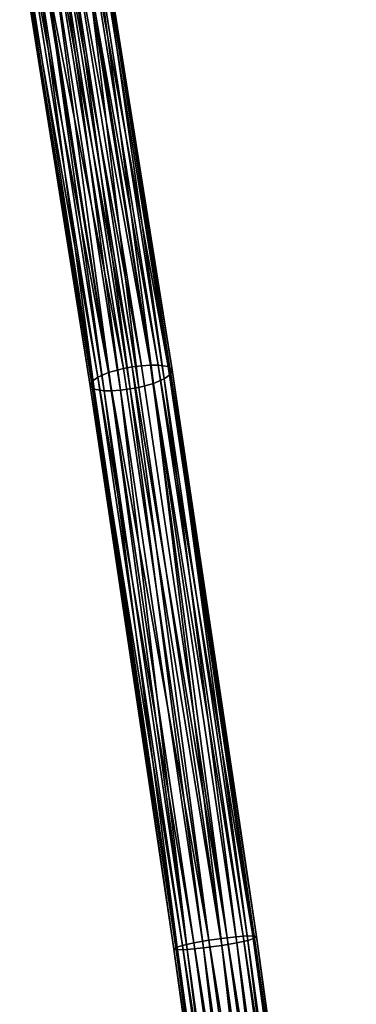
# Model space of a CAD drawing. Header units: millimetres. Extents: x 5 to 159, y 108 to 1015.
# Tile 229 of 250: x 75 to 91, y 847 to 894. Entities that reach past the tile are written whole.
import ezdxf

# ---------------------------------------------------------------- set-up
doc = ezdxf.new("R2010")
doc.units = ezdxf.units.MM
doc.header["$LTSCALE"] = 25.4
doc.layers.get('0').update_dxf_attribs({"true_color": 0xff5454})

# ---------------------------------------------------------------- blocks, each defined once
blk = doc.blocks.new('SPIDER-6792-9745.STL#2')
at = {"color": 0}
mesh = blk.add_polyface(dxfattribs=at)
corners = [(79.536, 877.356, 1102.15), (75.319, 898.887, 1109.052), (76.006, 899.159, 1108.661)]
mesh.append_faces([[corners[k] for k in face] for face in [(0, 1, 2)]], dxfattribs={"color": 0})
mesh = blk.add_polyface(dxfattribs=at)
corners = [(79.955, 877.43, 1102.089), (76.006, 899.159, 1108.661), (76.42, 899.253, 1108.597)]
mesh.append_faces([[corners[k] for k in face] for face in [(0, 1, 2)]], dxfattribs={"color": 0})
mesh = blk.add_polyface(dxfattribs=at)
corners = [(79.955, 877.43, 1102.089), (79.536, 877.356, 1102.15), (76.006, 899.159, 1108.661)]
mesh.append_faces([[corners[k] for k in face] for face in [(0, 1, 2)]], dxfattribs={"color": 0})
mesh = blk.add_polyface(dxfattribs=at)
corners = [(80.412, 877.487, 1102.141), (76.42, 899.253, 1108.597), (76.878, 899.311, 1108.638)]
mesh.append_faces([[corners[k] for k in face] for face in [(0, 1, 2)]], dxfattribs={"color": 0})
mesh = blk.add_polyface(dxfattribs=at)
corners = [(80.412, 877.487, 1102.141), (79.955, 877.43, 1102.089), (76.42, 899.253, 1108.597)]
mesh.append_faces([[corners[k] for k in face] for face in [(0, 1, 2)]], dxfattribs={"color": 0})
mesh = blk.add_polyface(dxfattribs=at)
corners = [(80.847, 877.517, 1102.3), (76.878, 899.311, 1108.638), (77.318, 899.325, 1108.782)]
mesh.append_faces([[corners[k] for k in face] for face in [(0, 1, 2)]], dxfattribs={"color": 0})
mesh = blk.add_polyface(dxfattribs=at)
corners = [(80.847, 877.517, 1102.3), (80.412, 877.487, 1102.141), (76.878, 899.311, 1108.638)]
mesh.append_faces([[corners[k] for k in face] for face in [(0, 1, 2)]], dxfattribs={"color": 0})
mesh = blk.add_polyface(dxfattribs=at)
corners = [(81.202, 877.517, 1102.544), (77.318, 899.325, 1108.782), (77.683, 899.294, 1109.006)]
mesh.append_faces([[corners[k] for k in face] for face in [(0, 1, 2)]], dxfattribs={"color": 0})
mesh = blk.add_polyface(dxfattribs=at)
corners = [(81.202, 877.517, 1102.544), (80.847, 877.517, 1102.3), (77.318, 899.325, 1108.782)]
mesh.append_faces([[corners[k] for k in face] for face in [(0, 1, 2)]], dxfattribs={"color": 0})
mesh = blk.add_polyface(dxfattribs=at)
corners = [(77.683, 899.294, 1109.006), (81.682, 877.442, 1103.228), (81.202, 877.517, 1102.544)]
mesh.append_faces([[corners[k] for k in face] for face in [(0, 1, 2)]], dxfattribs={"color": 0})
mesh = blk.add_polyface(dxfattribs=at)
corners = [(77.683, 899.294, 1109.006), (78.195, 899.119, 1109.643), (81.682, 877.442, 1103.228)]
mesh.append_faces([[corners[k] for k in face] for face in [(0, 1, 2)]], dxfattribs={"color": 0})
mesh = blk.add_polyface(dxfattribs=at)
corners = [(78.195, 899.119, 1109.643), (78.431, 898.832, 1110.443), (81.682, 877.442, 1103.228)]
mesh.append_faces([[corners[k] for k in face] for face in [(0, 1, 2)]], dxfattribs={"color": 0})
mesh = blk.add_polyface(dxfattribs=at)
corners = [(74.836, 898.543, 1109.705), (78.308, 876.943, 1103.238), (74.574, 898.171, 1110.513)]
mesh.append_faces([[corners[k] for k in face] for face in [(0, 1, 2)]], dxfattribs={"color": 0})
mesh = blk.add_polyface(dxfattribs=at)
corners = [(75.319, 898.887, 1109.052), (78.826, 877.165, 1102.553), (74.836, 898.543, 1109.705)]
mesh.append_faces([[corners[k] for k in face] for face in [(0, 1, 2)]], dxfattribs={"color": 0})
mesh = blk.add_polyface(dxfattribs=at)
corners = [(74.836, 898.543, 1109.705), (78.826, 877.165, 1102.553), (78.308, 876.943, 1103.238)]
mesh.append_faces([[corners[k] for k in face] for face in [(0, 1, 2)]], dxfattribs={"color": 0})
mesh = blk.add_polyface(dxfattribs=at)
corners = [(79.536, 877.356, 1102.15), (78.826, 877.165, 1102.553), (75.319, 898.887, 1109.052)]
mesh.append_faces([[corners[k] for k in face] for face in [(0, 1, 2)]], dxfattribs={"color": 0})
mesh = blk.add_polyface(dxfattribs=at)
corners = [(78.431, 898.832, 1110.443), (78.41, 898.48, 1111.3), (81.877, 877.289, 1104.082)]
mesh.append_faces([[corners[k] for k in face] for face in [(0, 1, 2)]], dxfattribs={"color": 0})
mesh = blk.add_polyface(dxfattribs=at)
corners = [(78.431, 898.832, 1110.443), (81.877, 877.289, 1104.082), (81.682, 877.442, 1103.228)]
mesh.append_faces([[corners[k] for k in face] for face in [(0, 1, 2)]], dxfattribs={"color": 0})
mesh = blk.add_polyface(dxfattribs=at)
corners = [(74.574, 898.171, 1110.513), (77.936, 876.512, 1105), (74.553, 897.819, 1111.37)]
mesh.append_faces([[corners[k] for k in face] for face in [(0, 1, 2)]], dxfattribs={"color": 0})
mesh = blk.add_polyface(dxfattribs=at)
corners = [(74.574, 898.171, 1110.513), (78.308, 876.943, 1103.238), (78.003, 876.716, 1104.091)]
mesh.append_faces([[corners[k] for k in face] for face in [(0, 1, 2)]], dxfattribs={"color": 0})
mesh = blk.add_polyface(dxfattribs=at)
corners = [(74.574, 898.171, 1110.513), (78.003, 876.716, 1104.091), (77.936, 876.512, 1105)]
mesh.append_faces([[corners[k] for k in face] for face in [(0, 1, 2)]], dxfattribs={"color": 0})
mesh = blk.add_polyface(dxfattribs=at)
corners = [(78.148, 898.108, 1112.108), (77.665, 897.763, 1112.761), (80.986, 876.636, 1106.529)]
mesh.append_faces([[corners[k] for k in face] for face in [(0, 1, 2)]], dxfattribs={"color": 0})
mesh = blk.add_polyface(dxfattribs=at)
corners = [(78.41, 898.48, 1111.3), (78.148, 898.108, 1112.108), (81.505, 876.858, 1105.844)]
mesh.append_faces([[corners[k] for k in face] for face in [(0, 1, 2)]], dxfattribs={"color": 0})
mesh = blk.add_polyface(dxfattribs=at)
corners = [(78.148, 898.108, 1112.108), (80.986, 876.636, 1106.529), (81.505, 876.858, 1105.844)]
mesh.append_faces([[corners[k] for k in face] for face in [(0, 1, 2)]], dxfattribs={"color": 0})
mesh = blk.add_polyface(dxfattribs=at)
corners = [(78.41, 898.48, 1111.3), (81.505, 876.858, 1105.844), (81.81, 877.085, 1104.991)]
mesh.append_faces([[corners[k] for k in face] for face in [(0, 1, 2)]], dxfattribs={"color": 0})
mesh = blk.add_polyface(dxfattribs=at)
corners = [(78.41, 898.48, 1111.3), (81.81, 877.085, 1104.991), (81.877, 877.289, 1104.082)]
mesh.append_faces([[corners[k] for k in face] for face in [(0, 1, 2)]], dxfattribs={"color": 0})
mesh = blk.add_polyface(dxfattribs=at)
corners = [(74.553, 897.819, 1111.37), (78.131, 876.359, 1105.854), (74.789, 897.532, 1112.17)]
mesh.append_faces([[corners[k] for k in face] for face in [(0, 1, 2)]], dxfattribs={"color": 0})
mesh = blk.add_polyface(dxfattribs=at)
corners = [(74.553, 897.819, 1111.37), (77.936, 876.512, 1105), (78.131, 876.359, 1105.854)]
mesh.append_faces([[corners[k] for k in face] for face in [(0, 1, 2)]], dxfattribs={"color": 0})
mesh = blk.add_polyface(dxfattribs=at)
corners = [(80.277, 876.445, 1106.932), (77.665, 897.763, 1112.761), (76.978, 897.492, 1113.152)]
mesh.append_faces([[corners[k] for k in face] for face in [(0, 1, 2)]], dxfattribs={"color": 0})
mesh = blk.add_polyface(dxfattribs=at)
corners = [(80.986, 876.636, 1106.529), (77.665, 897.763, 1112.761), (80.277, 876.445, 1106.932)]
mesh.append_faces([[corners[k] for k in face] for face in [(0, 1, 2)]], dxfattribs={"color": 0})
mesh = blk.add_polyface(dxfattribs=at)
corners = [(74.789, 897.532, 1112.17), (78.131, 876.359, 1105.854), (75.301, 897.357, 1112.807)]
mesh.append_faces([[corners[k] for k in face] for face in [(0, 1, 2)]], dxfattribs={"color": 0})
mesh = blk.add_polyface(dxfattribs=at)
corners = [(78.611, 876.284, 1106.538), (75.666, 897.326, 1113.031), (75.301, 897.357, 1112.807)]
mesh.append_faces([[corners[k] for k in face] for face in [(0, 1, 2)]], dxfattribs={"color": 0})
mesh = blk.add_polyface(dxfattribs=at)
corners = [(75.301, 897.357, 1112.807), (78.131, 876.359, 1105.854), (78.611, 876.284, 1106.538)]
mesh.append_faces([[corners[k] for k in face] for face in [(0, 1, 2)]], dxfattribs={"color": 0})
mesh = blk.add_polyface(dxfattribs=at)
corners = [(78.966, 876.284, 1106.782), (76.106, 897.34, 1113.174), (75.666, 897.326, 1113.031)]
mesh.append_faces([[corners[k] for k in face] for face in [(0, 1, 2)]], dxfattribs={"color": 0})
mesh = blk.add_polyface(dxfattribs=at)
corners = [(78.966, 876.284, 1106.782), (75.666, 897.326, 1113.031), (78.611, 876.284, 1106.538)]
mesh.append_faces([[corners[k] for k in face] for face in [(0, 1, 2)]], dxfattribs={"color": 0})
mesh = blk.add_polyface(dxfattribs=at)
corners = [(79.401, 876.314, 1106.941), (76.564, 897.398, 1113.216), (76.106, 897.34, 1113.174)]
mesh.append_faces([[corners[k] for k in face] for face in [(0, 1, 2)]], dxfattribs={"color": 0})
mesh = blk.add_polyface(dxfattribs=at)
corners = [(79.401, 876.314, 1106.941), (76.106, 897.34, 1113.174), (78.966, 876.284, 1106.782)]
mesh.append_faces([[corners[k] for k in face] for face in [(0, 1, 2)]], dxfattribs={"color": 0})
mesh = blk.add_polyface(dxfattribs=at)
corners = [(79.858, 876.371, 1106.993), (76.978, 897.492, 1113.152), (76.564, 897.398, 1113.216)]
mesh.append_faces([[corners[k] for k in face] for face in [(0, 1, 2)]], dxfattribs={"color": 0})
mesh = blk.add_polyface(dxfattribs=at)
corners = [(79.858, 876.371, 1106.993), (76.564, 897.398, 1113.216), (79.401, 876.314, 1106.941)]
mesh.append_faces([[corners[k] for k in face] for face in [(0, 1, 2)]], dxfattribs={"color": 0})
mesh = blk.add_polyface(dxfattribs=at)
corners = [(80.277, 876.445, 1106.932), (76.978, 897.492, 1113.152), (79.858, 876.371, 1106.993)]
mesh.append_faces([[corners[k] for k in face] for face in [(0, 1, 2)]], dxfattribs={"color": 0})
mesh = blk.add_polyface(dxfattribs=at)
corners = [(83.64, 849.902, 1098.673), (78.826, 877.165, 1102.553), (79.536, 877.356, 1102.15)]
mesh.append_faces([[corners[k] for k in face] for face in [(0, 1, 2)]], dxfattribs={"color": 0})
mesh = blk.add_polyface(dxfattribs=at)
corners = [(83.64, 849.902, 1098.673), (79.536, 877.356, 1102.15), (79.955, 877.43, 1102.089)]
mesh.append_faces([[corners[k] for k in face] for face in [(0, 1, 2)]], dxfattribs={"color": 0})
mesh = blk.add_polyface(dxfattribs=at)
corners = [(84.518, 850.021, 1098.665), (79.955, 877.43, 1102.089), (80.412, 877.487, 1102.141)]
mesh.append_faces([[corners[k] for k in face] for face in [(0, 1, 2)]], dxfattribs={"color": 0})
mesh = blk.add_polyface(dxfattribs=at)
corners = [(84.518, 850.021, 1098.665), (83.64, 849.902, 1098.673), (79.955, 877.43, 1102.089)]
mesh.append_faces([[corners[k] for k in face] for face in [(0, 1, 2)]], dxfattribs={"color": 0})
mesh = blk.add_polyface(dxfattribs=at)
corners = [(84.518, 850.021, 1098.665), (80.412, 877.487, 1102.141), (80.847, 877.517, 1102.3)]
mesh.append_faces([[corners[k] for k in face] for face in [(0, 1, 2)]], dxfattribs={"color": 0})
mesh = blk.add_polyface(dxfattribs=at)
corners = [(85.299, 850.099, 1099.08), (84.518, 850.021, 1098.665), (80.847, 877.517, 1102.3)]
mesh.append_faces([[corners[k] for k in face] for face in [(0, 1, 2)]], dxfattribs={"color": 0})
mesh = blk.add_polyface(dxfattribs=at)
corners = [(85.299, 850.099, 1099.08), (80.847, 877.517, 1102.3), (81.202, 877.517, 1102.544)]
mesh.append_faces([[corners[k] for k in face] for face in [(0, 1, 2)]], dxfattribs={"color": 0})
mesh = blk.add_polyface(dxfattribs=at)
corners = [(81.202, 877.517, 1102.544), (81.682, 877.442, 1103.228), (85.762, 850.114, 1099.781)]
mesh.append_faces([[corners[k] for k in face] for face in [(0, 1, 2)]], dxfattribs={"color": 0})
mesh = blk.add_polyface(dxfattribs=at)
corners = [(81.202, 877.517, 1102.544), (85.762, 850.114, 1099.781), (85.299, 850.099, 1099.08)]
mesh.append_faces([[corners[k] for k in face] for face in [(0, 1, 2)]], dxfattribs={"color": 0})
mesh = blk.add_polyface(dxfattribs=at)
corners = [(81.682, 877.442, 1103.228), (81.877, 877.289, 1104.082), (85.762, 850.114, 1099.781)]
mesh.append_faces([[corners[k] for k in face] for face in [(0, 1, 2)]], dxfattribs={"color": 0})
mesh = blk.add_polyface(dxfattribs=at)
corners = [(81.877, 877.289, 1104.082), (81.81, 877.085, 1104.991), (85.936, 850.079, 1100.654)]
mesh.append_faces([[corners[k] for k in face] for face in [(0, 1, 2)]], dxfattribs={"color": 0})
mesh = blk.add_polyface(dxfattribs=at)
corners = [(81.877, 877.289, 1104.082), (85.936, 850.079, 1100.654), (85.762, 850.114, 1099.781)]
mesh.append_faces([[corners[k] for k in face] for face in [(0, 1, 2)]], dxfattribs={"color": 0})
mesh = blk.add_polyface(dxfattribs=at)
corners = [(78.308, 876.943, 1103.238), (82.382, 849.656, 1099.782), (78.003, 876.716, 1104.091)]
mesh.append_faces([[corners[k] for k in face] for face in [(0, 1, 2)]], dxfattribs={"color": 0})
mesh = blk.add_polyface(dxfattribs=at)
corners = [(78.826, 877.165, 1102.553), (82.919, 849.776, 1099.083), (78.308, 876.943, 1103.238)]
mesh.append_faces([[corners[k] for k in face] for face in [(0, 1, 2)]], dxfattribs={"color": 0})
mesh = blk.add_polyface(dxfattribs=at)
corners = [(78.308, 876.943, 1103.238), (82.919, 849.776, 1099.083), (82.382, 849.656, 1099.782)]
mesh.append_faces([[corners[k] for k in face] for face in [(0, 1, 2)]], dxfattribs={"color": 0})
mesh = blk.add_polyface(dxfattribs=at)
corners = [(83.64, 849.902, 1098.673), (82.919, 849.776, 1099.083), (78.826, 877.165, 1102.553)]
mesh.append_faces([[corners[k] for k in face] for face in [(0, 1, 2)]], dxfattribs={"color": 0})
mesh = blk.add_polyface(dxfattribs=at)
corners = [(81.505, 876.858, 1105.844), (80.986, 876.636, 1106.529), (84.982, 849.78, 1103.155)]
mesh.append_faces([[corners[k] for k in face] for face in [(0, 1, 2)]], dxfattribs={"color": 0})
mesh = blk.add_polyface(dxfattribs=at)
corners = [(81.81, 877.085, 1104.991), (81.505, 876.858, 1105.844), (85.519, 849.9, 1102.456)]
mesh.append_faces([[corners[k] for k in face] for face in [(0, 1, 2)]], dxfattribs={"color": 0})
mesh = blk.add_polyface(dxfattribs=at)
corners = [(81.505, 876.858, 1105.844), (84.982, 849.78, 1103.155), (85.519, 849.9, 1102.456)]
mesh.append_faces([[corners[k] for k in face] for face in [(0, 1, 2)]], dxfattribs={"color": 0})
mesh = blk.add_polyface(dxfattribs=at)
corners = [(81.81, 877.085, 1104.991), (85.519, 849.9, 1102.456), (85.846, 850.003, 1101.584)]
mesh.append_faces([[corners[k] for k in face] for face in [(0, 1, 2)]], dxfattribs={"color": 0})
mesh = blk.add_polyface(dxfattribs=at)
corners = [(81.81, 877.085, 1104.991), (85.846, 850.003, 1101.584), (85.936, 850.079, 1100.654)]
mesh.append_faces([[corners[k] for k in face] for face in [(0, 1, 2)]], dxfattribs={"color": 0})
mesh = blk.add_polyface(dxfattribs=at)
corners = [(78.003, 876.716, 1104.091), (81.965, 849.477, 1101.584), (77.936, 876.512, 1105)]
mesh.append_faces([[corners[k] for k in face] for face in [(0, 1, 2)]], dxfattribs={"color": 0})
mesh = blk.add_polyface(dxfattribs=at)
corners = [(77.936, 876.512, 1105), (82.138, 849.442, 1102.457), (78.131, 876.359, 1105.854)]
mesh.append_faces([[corners[k] for k in face] for face in [(0, 1, 2)]], dxfattribs={"color": 0})
mesh = blk.add_polyface(dxfattribs=at)
corners = [(77.936, 876.512, 1105), (81.965, 849.477, 1101.584), (82.138, 849.442, 1102.457)]
mesh.append_faces([[corners[k] for k in face] for face in [(0, 1, 2)]], dxfattribs={"color": 0})
mesh = blk.add_polyface(dxfattribs=at)
corners = [(78.003, 876.716, 1104.091), (82.382, 849.656, 1099.782), (82.055, 849.553, 1100.654)]
mesh.append_faces([[corners[k] for k in face] for face in [(0, 1, 2)]], dxfattribs={"color": 0})
mesh = blk.add_polyface(dxfattribs=at)
corners = [(78.003, 876.716, 1104.091), (82.055, 849.553, 1100.654), (81.965, 849.477, 1101.584)]
mesh.append_faces([[corners[k] for k in face] for face in [(0, 1, 2)]], dxfattribs={"color": 0})
mesh = blk.add_polyface(dxfattribs=at)
corners = [(78.131, 876.359, 1105.854), (82.138, 849.442, 1102.457), (78.611, 876.284, 1106.538)]
mesh.append_faces([[corners[k] for k in face] for face in [(0, 1, 2)]], dxfattribs={"color": 0})
mesh = blk.add_polyface(dxfattribs=at)
corners = [(78.611, 876.284, 1106.538), (82.138, 849.442, 1102.457), (82.602, 849.457, 1103.158)]
mesh.append_faces([[corners[k] for k in face] for face in [(0, 1, 2)]], dxfattribs={"color": 0})
mesh = blk.add_polyface(dxfattribs=at)
corners = [(82.602, 849.457, 1103.158), (78.966, 876.284, 1106.782), (78.611, 876.284, 1106.538)]
mesh.append_faces([[corners[k] for k in face] for face in [(0, 1, 2)]], dxfattribs={"color": 0})
mesh = blk.add_polyface(dxfattribs=at)
corners = [(82.602, 849.457, 1103.158), (79.401, 876.314, 1106.941), (78.966, 876.284, 1106.782)]
mesh.append_faces([[corners[k] for k in face] for face in [(0, 1, 2)]], dxfattribs={"color": 0})
mesh = blk.add_polyface(dxfattribs=at)
corners = [(83.383, 849.535, 1103.573), (79.858, 876.371, 1106.993), (79.401, 876.314, 1106.941)]
mesh.append_faces([[corners[k] for k in face] for face in [(0, 1, 2)]], dxfattribs={"color": 0})
mesh = blk.add_polyface(dxfattribs=at)
corners = [(83.383, 849.535, 1103.573), (79.401, 876.314, 1106.941), (82.602, 849.457, 1103.158)]
mesh.append_faces([[corners[k] for k in face] for face in [(0, 1, 2)]], dxfattribs={"color": 0})
mesh = blk.add_polyface(dxfattribs=at)
corners = [(84.261, 849.654, 1103.566), (80.277, 876.445, 1106.932), (79.858, 876.371, 1106.993)]
mesh.append_faces([[corners[k] for k in face] for face in [(0, 1, 2)]], dxfattribs={"color": 0})
mesh = blk.add_polyface(dxfattribs=at)
corners = [(84.261, 849.654, 1103.566), (79.858, 876.371, 1106.993), (83.383, 849.535, 1103.573)]
mesh.append_faces([[corners[k] for k in face] for face in [(0, 1, 2)]], dxfattribs={"color": 0})
mesh = blk.add_polyface(dxfattribs=at)
corners = [(84.261, 849.654, 1103.566), (80.986, 876.636, 1106.529), (80.277, 876.445, 1106.932)]
mesh.append_faces([[corners[k] for k in face] for face in [(0, 1, 2)]], dxfattribs={"color": 0})
mesh = blk.add_polyface(dxfattribs=at)
corners = [(84.982, 849.78, 1103.155), (80.986, 876.636, 1106.529), (84.261, 849.654, 1103.566)]
mesh.append_faces([[corners[k] for k in face] for face in [(0, 1, 2)]], dxfattribs={"color": 0})
mesh = blk.add_polyface(dxfattribs=at)
corners = [(88.45, 815.171, 1098.657), (82.919, 849.776, 1099.083), (83.64, 849.902, 1098.673)]
mesh.append_faces([[corners[k] for k in face] for face in [(0, 1, 2)]], dxfattribs={"color": 0})
mesh = blk.add_polyface(dxfattribs=at)
corners = [(89.328, 815.285, 1098.645), (83.64, 849.902, 1098.673), (84.518, 850.021, 1098.665)]
mesh.append_faces([[corners[k] for k in face] for face in [(0, 1, 2)]], dxfattribs={"color": 0})
mesh = blk.add_polyface(dxfattribs=at)
corners = [(89.328, 815.285, 1098.645), (88.45, 815.171, 1098.657), (83.64, 849.902, 1098.673)]
mesh.append_faces([[corners[k] for k in face] for face in [(0, 1, 2)]], dxfattribs={"color": 0})
mesh = blk.add_polyface(dxfattribs=at)
corners = [(90.106, 815.403, 1099.052), (84.518, 850.021, 1098.665), (85.299, 850.099, 1099.08)]
mesh.append_faces([[corners[k] for k in face] for face in [(0, 1, 2)]], dxfattribs={"color": 0})
mesh = blk.add_polyface(dxfattribs=at)
corners = [(90.106, 815.403, 1099.052), (89.328, 815.285, 1098.645), (84.518, 850.021, 1098.665)]
mesh.append_faces([[corners[k] for k in face] for face in [(0, 1, 2)]], dxfattribs={"color": 0})
mesh = blk.add_polyface(dxfattribs=at)
corners = [(85.519, 849.9, 1102.456), (84.982, 849.78, 1103.155), (89.761, 815.53, 1103.107)]
mesh.append_faces([[corners[k] for k in face] for face in [(0, 1, 2)]], dxfattribs={"color": 0})
mesh = blk.add_polyface(dxfattribs=at)
corners = [(85.762, 850.114, 1099.781), (90.565, 815.493, 1099.747), (85.299, 850.099, 1099.08)]
mesh.append_faces([[corners[k] for k in face] for face in [(0, 1, 2)]], dxfattribs={"color": 0})
mesh = blk.add_polyface(dxfattribs=at)
corners = [(85.299, 850.099, 1099.08), (90.565, 815.493, 1099.747), (90.106, 815.403, 1099.052)]
mesh.append_faces([[corners[k] for k in face] for face in [(0, 1, 2)]], dxfattribs={"color": 0})
mesh = blk.add_polyface(dxfattribs=at)
corners = [(85.846, 850.003, 1101.584), (85.519, 849.9, 1102.456), (90.303, 815.571, 1102.409)]
mesh.append_faces([[corners[k] for k in face] for face in [(0, 1, 2)]], dxfattribs={"color": 0})
mesh = blk.add_polyface(dxfattribs=at)
corners = [(85.519, 849.9, 1102.456), (89.761, 815.53, 1103.107), (90.303, 815.571, 1102.409)]
mesh.append_faces([[corners[k] for k in face] for face in [(0, 1, 2)]], dxfattribs={"color": 0})
mesh = blk.add_polyface(dxfattribs=at)
corners = [(85.762, 850.114, 1099.781), (85.936, 850.079, 1100.654), (90.565, 815.493, 1099.747)]
mesh.append_faces([[corners[k] for k in face] for face in [(0, 1, 2)]], dxfattribs={"color": 0})
mesh = blk.add_polyface(dxfattribs=at)
corners = [(85.936, 850.079, 1100.654), (85.846, 850.003, 1101.584), (90.732, 815.551, 1100.614)]
mesh.append_faces([[corners[k] for k in face] for face in [(0, 1, 2)]], dxfattribs={"color": 0})
mesh = blk.add_polyface(dxfattribs=at)
corners = [(85.846, 850.003, 1101.584), (90.303, 815.571, 1102.409), (90.636, 815.578, 1101.54)]
mesh.append_faces([[corners[k] for k in face] for face in [(0, 1, 2)]], dxfattribs={"color": 0})
mesh = blk.add_polyface(dxfattribs=at)
corners = [(85.846, 850.003, 1101.584), (90.636, 815.578, 1101.54), (90.732, 815.551, 1100.614)]
mesh.append_faces([[corners[k] for k in face] for face in [(0, 1, 2)]], dxfattribs={"color": 0})
mesh = blk.add_polyface(dxfattribs=at)
corners = [(85.936, 850.079, 1100.654), (90.732, 815.551, 1100.614), (90.565, 815.493, 1099.747)]
mesh.append_faces([[corners[k] for k in face] for face in [(0, 1, 2)]], dxfattribs={"color": 0})
mesh = blk.add_polyface(dxfattribs=at)
corners = [(82.055, 849.553, 1100.654), (86.754, 815.073, 1101.563), (81.965, 849.477, 1101.584)]
mesh.append_faces([[corners[k] for k in face] for face in [(0, 1, 2)]], dxfattribs={"color": 0})
mesh = blk.add_polyface(dxfattribs=at)
corners = [(81.965, 849.477, 1101.584), (86.754, 815.073, 1101.563), (86.922, 815.131, 1102.431)]
mesh.append_faces([[corners[k] for k in face] for face in [(0, 1, 2)]], dxfattribs={"color": 0})
mesh = blk.add_polyface(dxfattribs=at)
corners = [(81.965, 849.477, 1101.584), (86.922, 815.131, 1102.431), (82.138, 849.442, 1102.457)]
mesh.append_faces([[corners[k] for k in face] for face in [(0, 1, 2)]], dxfattribs={"color": 0})
mesh = blk.add_polyface(dxfattribs=at)
corners = [(82.382, 849.656, 1099.782), (87.183, 815.053, 1099.768), (82.055, 849.553, 1100.654)]
mesh.append_faces([[corners[k] for k in face] for face in [(0, 1, 2)]], dxfattribs={"color": 0})
mesh = blk.add_polyface(dxfattribs=at)
corners = [(82.055, 849.553, 1100.654), (87.183, 815.053, 1099.768), (86.85, 815.046, 1100.637)]
mesh.append_faces([[corners[k] for k in face] for face in [(0, 1, 2)]], dxfattribs={"color": 0})
mesh = blk.add_polyface(dxfattribs=at)
corners = [(82.055, 849.553, 1100.654), (86.85, 815.046, 1100.637), (86.754, 815.073, 1101.563)]
mesh.append_faces([[corners[k] for k in face] for face in [(0, 1, 2)]], dxfattribs={"color": 0})
mesh = blk.add_polyface(dxfattribs=at)
corners = [(82.602, 849.457, 1103.158), (82.138, 849.442, 1102.457), (86.922, 815.131, 1102.431)]
mesh.append_faces([[corners[k] for k in face] for face in [(0, 1, 2)]], dxfattribs={"color": 0})
mesh = blk.add_polyface(dxfattribs=at)
corners = [(82.919, 849.776, 1099.083), (87.726, 815.094, 1099.07), (82.382, 849.656, 1099.782)]
mesh.append_faces([[corners[k] for k in face] for face in [(0, 1, 2)]], dxfattribs={"color": 0})
mesh = blk.add_polyface(dxfattribs=at)
corners = [(82.382, 849.656, 1099.782), (87.726, 815.094, 1099.07), (87.183, 815.053, 1099.768)]
mesh.append_faces([[corners[k] for k in face] for face in [(0, 1, 2)]], dxfattribs={"color": 0})
mesh = blk.add_polyface(dxfattribs=at)
corners = [(87.381, 815.221, 1103.125), (83.383, 849.535, 1103.573), (82.602, 849.457, 1103.158)]
mesh.append_faces([[corners[k] for k in face] for face in [(0, 1, 2)]], dxfattribs={"color": 0})
mesh = blk.add_polyface(dxfattribs=at)
corners = [(82.602, 849.457, 1103.158), (86.922, 815.131, 1102.431), (87.381, 815.221, 1103.125)]
mesh.append_faces([[corners[k] for k in face] for face in [(0, 1, 2)]], dxfattribs={"color": 0})
mesh = blk.add_polyface(dxfattribs=at)
corners = [(88.45, 815.171, 1098.657), (87.726, 815.094, 1099.07), (82.919, 849.776, 1099.083)]
mesh.append_faces([[corners[k] for k in face] for face in [(0, 1, 2)]], dxfattribs={"color": 0})
mesh = blk.add_polyface(dxfattribs=at)
corners = [(88.159, 815.339, 1103.533), (84.261, 849.654, 1103.566), (83.383, 849.535, 1103.573)]
mesh.append_faces([[corners[k] for k in face] for face in [(0, 1, 2)]], dxfattribs={"color": 0})
mesh = blk.add_polyface(dxfattribs=at)
corners = [(88.159, 815.339, 1103.533), (83.383, 849.535, 1103.573), (87.381, 815.221, 1103.125)]
mesh.append_faces([[corners[k] for k in face] for face in [(0, 1, 2)]], dxfattribs={"color": 0})
mesh = blk.add_polyface(dxfattribs=at)
corners = [(89.037, 815.453, 1103.52), (84.982, 849.78, 1103.155), (84.261, 849.654, 1103.566)]
mesh.append_faces([[corners[k] for k in face] for face in [(0, 1, 2)]], dxfattribs={"color": 0})
mesh = blk.add_polyface(dxfattribs=at)
corners = [(89.037, 815.453, 1103.52), (84.261, 849.654, 1103.566), (88.159, 815.339, 1103.533)]
mesh.append_faces([[corners[k] for k in face] for face in [(0, 1, 2)]], dxfattribs={"color": 0})
mesh = blk.add_polyface(dxfattribs=at)
corners = [(89.761, 815.53, 1103.107), (84.982, 849.78, 1103.155), (89.037, 815.453, 1103.52)]
mesh.append_faces([[corners[k] for k in face] for face in [(0, 1, 2)]], dxfattribs={"color": 0})

msp = doc.modelspace()

# ---------------------------------------------------------------- block references
at = {"color": 250, "true_color": 0x262626}
msp.add_blockref('SPIDER-6792-9745.STL#2', (0, 0), dxfattribs=at)

doc.saveas('drawing.dxf')
